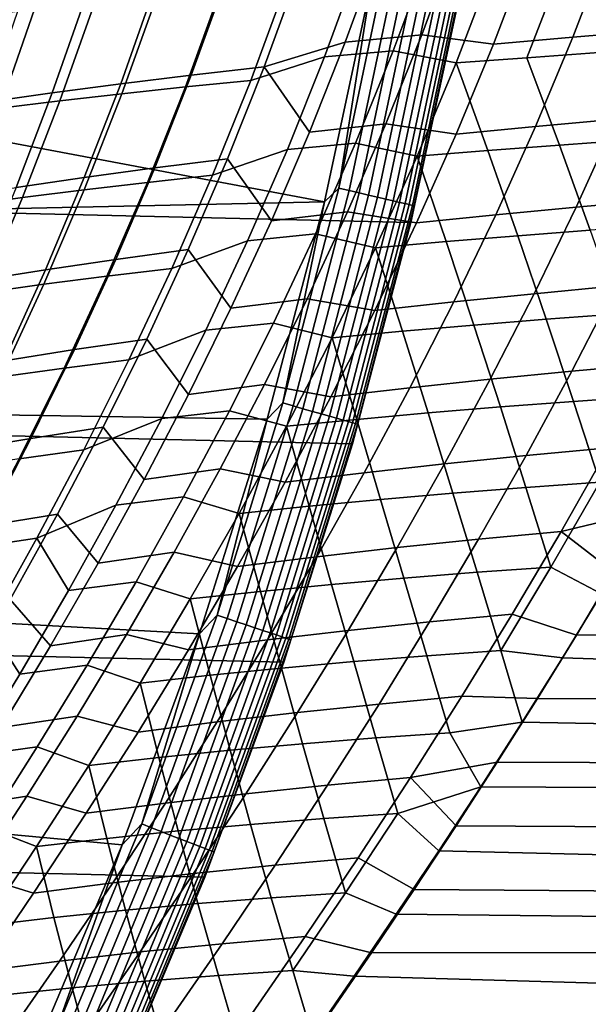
# Model space of a CAD drawing. Header units: metres. Extents: x -28 to 70, y -212 to 27.
# Tile 106 of 220: x 24.55 to 27.75, y -10.79 to -5.25. Entities that reach past the tile are written whole.
import ezdxf

# ---------------------------------------------------------------- set-up
doc = ezdxf.new("R2010")
doc.units = ezdxf.units.M
doc.layers.add('solid_10_261_012_XXX', color=7, linetype='CONTINUOUS')

msp = doc.modelspace()

# ---------------------------------------------------------------- linework, layer by layer
at = {"layer": 'solid_10_261_012_XXX'}
for points in [[(26.747675, -6.388412, -5), (-27.017729, -5.127612, -5), (-27.228367, -3.855639, -5), (27.017729, -5.127612, -5)], [(26.261261, -6.272649), (26.52643, -5.034723), (21.577272, -4.292), (21.340691, -5.345551)], [(27.853594, -4.836546, 133.621155), (27.658331, -5.345839, 133.490463), (28.111748, -5.308238, 133.405716), (28.307583, -4.802233, 133.535934)], [(25.921524, -5.51301, 134.082672), (26.378098, -5.374232, 133.922501), (26.564594, -4.861811, 134.049103), (26.113087, -4.987916, 134.213791)], [(26.564594, -4.861811, 134.049103), (26.378098, -5.374232, 133.922501), (26.80863, -5.33233, 133.76178), (26.996113, -4.823942, 133.888351)], [(26.996113, -4.823942, 133.888351), (26.80863, -5.33233, 133.76178), (27.211464, -5.38497, 133.601074), (27.405985, -4.872123, 133.73204)], [(27.405985, -4.872123, 133.73204), (27.211464, -5.38497, 133.601074), (27.658331, -5.345839, 133.490463), (27.853594, -4.836546, 133.621155)], [(25.846647, -5.590053, 93.908615), (26.046431, -5.046829, 93.771858), (26.456705, -4.92455, 93.923676), (26.261906, -5.456101, 94.056061)], [(26.261906, -5.456101, 94.056061), (26.456705, -4.92455, 93.923676), (26.843472, -4.895102, 94.077225), (26.647223, -5.423721, 94.210014)], [(26.843472, -4.895102, 94.077225), (27.205133, -4.956898, 94.2323), (27.000967, -5.491168, 94.370232), (26.647223, -5.423721, 94.210014)], [(27.000967, -5.491168, 94.370232), (27.205133, -4.956898, 94.2323), (27.605497, -4.929653, 94.345139), (27.400038, -5.461406, 94.483299)], [(27.400038, -5.461406, 94.483299), (27.605497, -4.929653, 94.345139), (28.01148, -4.903609, 94.437004), (27.804848, -5.433085, 94.575249)], [(25.70253, -5.029959, 134.42218), (25.512093, -5.559651, 134.291122), (25.921524, -5.51301, 134.082672), (26.113087, -4.987916, 134.213791)], [(26.341496, -6.195463, -0.003646), (26.599516, -4.972311, -0.003646), (26.52643, -5.034723)], [(26.399364, -6.209074, -0.014544), (26.657951, -4.983235, -0.014544), (26.599516, -4.972311, -0.003646), (26.341496, -6.195463, -0.003646)], [(26.45553, -6.222284, -0.032535), (26.714668, -4.993837, -0.032535), (26.657951, -4.983235, -0.014544), (26.399364, -6.209074, -0.014544)], [(25.303894, -5.073844, 134.653137), (25.114599, -5.608383, 134.522156), (25.512093, -5.559651, 134.291122), (25.70253, -5.029959, 134.42218)], [(26.341496, -6.195463, -0.003646), (26.52643, -5.034723), (26.261261, -6.272649)], [(26.509172, -6.234901, -0.057356), (26.768837, -5.003963, -0.057356), (26.714668, -4.993837, -0.032535), (26.45553, -6.222284, -0.032535)], [(26.559509, -6.24674, -0.088645), (26.819666, -5.013464, -0.088645), (26.768837, -5.003963, -0.057356), (26.509172, -6.234901, -0.057356)], [(26.605803, -6.257628, -0.125945), (26.866411, -5.022203, -0.125945), (26.819666, -5.013464, -0.088645), (26.559509, -6.24674, -0.088645)], [(26.647375, -6.267406, -0.16871), (26.908392, -5.03005, -0.16871), (26.866411, -5.022203, -0.125945), (26.605803, -6.257628, -0.125945)], [(26.683622, -6.275931, -0.216316), (26.944996, -5.036892, -0.216316), (26.908392, -5.03005, -0.16871), (26.647375, -6.267406, -0.16871)], [(26.714014, -6.283079, -0.268066), (26.975683, -5.042629, -0.268066), (26.944996, -5.036892, -0.216316), (26.683622, -6.275931, -0.216316)], [(26.738106, -6.288745, -0.323206), (27.000011, -5.047177, -0.323206), (26.975683, -5.042629, -0.268066), (26.714014, -6.283079, -0.268066)], [(24.91818, -5.119627, 134.905823), (24.730013, -5.659252, 134.774918), (25.114599, -5.608383, 134.522156), (25.303894, -5.073844, 134.653137)], [(25.120811, -5.66467, 93.504021), (25.317493, -5.114351, 93.368187), (25.677099, -5.079804, 93.579285), (25.478865, -5.626467, 93.715584)], [(25.478865, -5.626467, 93.715584), (25.677099, -5.079804, 93.579285), (26.046431, -5.046829, 93.771858), (25.846647, -5.590053, 93.908615)], [(26.755545, -6.292847, -0.380929), (27.01762, -5.050468, -0.380929), (27.000011, -5.047177, -0.323206), (26.738106, -6.288745, -0.323206)], [(26.766075, -6.295324, -0.440391), (27.028255, -5.052456, -0.440391), (27.01762, -5.050468, -0.380929), (26.755545, -6.292847, -0.380929)], [(26.766075, -6.295324, -0.440391), (27.017721, -5.127649, -0.5), (27.028255, -5.052456, -0.440391)], [(26.418852, -7.635068, -5), (-26.747675, -6.388412, -5), (-27.017729, -5.127612, -5), (26.747675, -6.388412, -5)], [(24.546387, -5.167359, 135.179382), (24.359295, -5.712305, 135.048523), (24.730013, -5.659252, 134.774918), (24.91818, -5.119627, 134.905823)], [(24.436768, -5.746554, 93.027946), (24.630436, -5.188293, 92.893021), (24.968357, -5.150502, 93.139214), (24.773205, -5.70469, 93.274582)], [(24.773205, -5.70469, 93.274582), (24.968357, -5.150502, 93.139214), (25.317493, -5.114351, 93.368187), (25.120811, -5.66467, 93.504021)], [(27.017721, -5.127649, -0.5), (26.747681, -6.388393, -0.5), (26.747675, -6.388412, -5), (27.017729, -5.127612, -5)], [(26.766075, -6.295324, -0.440391), (26.747681, -6.388393, -0.5), (27.017721, -5.127649, -0.5)], [(24.112219, -5.790289, 92.764771), (24.304476, -5.227755, 92.630249), (24.630436, -5.188293, 92.893021), (24.436768, -5.746554, 93.027946)], [(27.658331, -5.345839, 133.490463), (27.448336, -5.848886, 133.347305), (27.901251, -5.808235, 133.263062), (28.111748, -5.308238, 133.405716)], [(26.261261, -6.272649), (21.340691, -5.345551), (21.052685, -6.386271)], [(25.921524, -5.51301, 134.082672), (26.177006, -5.880116, 133.783722), (26.378098, -5.374232, 133.922501)], [(26.378098, -5.374232, 133.922501), (26.177006, -5.880116, 133.783722), (26.606613, -5.834336, 133.623062), (26.80863, -5.33233, 133.76178)], [(26.80863, -5.33233, 133.76178), (26.606613, -5.834336, 133.623062), (27.002142, -5.891362, 133.457581), (27.211464, -5.38497, 133.601074)], [(27.211464, -5.38497, 133.601074), (27.002142, -5.891362, 133.457581), (27.448336, -5.848886, 133.347305), (27.658331, -5.345839, 133.490463)], [(26.052179, -5.978533, 94.200989), (26.261906, -5.456101, 94.056061), (26.647223, -5.423721, 94.210014), (26.436113, -5.943228, 94.355309)], [(26.647223, -5.423721, 94.210014), (27.000967, -5.491168, 94.370232), (26.781729, -6.01586, 94.521065), (26.436113, -5.943228, 94.355309)], [(25.631552, -6.123666, 94.058403), (25.846647, -5.590053, 93.908615), (26.261906, -5.456101, 94.056061), (26.052179, -5.978533, 94.200989)], [(27.000967, -5.491168, 94.370232), (27.400038, -5.461406, 94.483299), (27.583315, -5.953108, 94.726349), (27.179588, -5.983631, 94.634331)], [(27.400038, -5.461406, 94.483299), (27.804848, -5.433085, 94.575249), (27.99209, -5.9242, 94.796661), (27.583315, -5.953108, 94.726349)], [(25.512093, -5.559651, 134.291122), (25.306574, -6.082245, 134.147324), (25.714951, -6.031142, 133.938904), (25.921524, -5.51301, 134.082672)], [(25.921524, -5.51301, 134.082672), (25.714951, -6.031142, 133.938904), (25.962364, -6.379313, 133.632935), (26.177006, -5.880116, 133.783722)], [(26.781729, -6.01586, 94.521065), (27.000967, -5.491168, 94.370232), (27.179588, -5.983631, 94.634331)], [(25.114599, -5.608383, 134.522156), (24.910147, -6.135696, 134.378372), (25.306574, -6.082245, 134.147324), (25.512093, -5.559651, 134.291122)], [(25.265238, -6.163539, 93.864967), (25.478865, -5.626467, 93.715584), (25.846647, -5.590053, 93.908615), (25.631552, -6.123666, 94.058403)], [(24.730013, -5.659252, 134.774918), (24.526606, -6.191534, 134.631119), (24.910147, -6.135696, 134.378372), (25.114599, -5.608383, 134.522156)], [(24.908651, -6.205429, 93.653015), (25.120811, -5.66467, 93.504021), (25.478865, -5.626467, 93.715584), (25.265238, -6.163539, 93.864967)], [(24.359295, -5.712305, 135.048523), (24.156876, -6.249793, 134.904678), (24.526606, -6.191534, 134.631119), (24.730013, -5.659252, 134.774918)], [(24.227442, -6.295339, 93.176216), (24.436768, -5.746554, 93.027946), (24.773205, -5.70469, 93.274582), (24.562489, -6.249356, 93.423203)], [(24.562489, -6.249356, 93.423203), (24.773205, -5.70469, 93.274582), (25.120811, -5.66467, 93.504021), (24.908651, -6.205429, 93.653015)], [(27.448336, -5.848886, 133.347305), (27.224791, -6.345653, 133.191864), (27.677299, -6.302226, 133.108139), (27.901251, -5.808235, 133.263062)], [(27.901251, -5.808235, 133.263062), (27.677299, -6.302226, 133.108139), (28.135626, -6.26081, 133.05127), (28.359781, -5.769268, 133.205444)], [(26.177006, -5.880116, 133.783722), (25.962364, -6.379313, 133.632935), (26.391134, -6.329847, 133.472412), (26.606613, -5.834336, 133.623062)], [(26.606613, -5.834336, 133.623062), (26.391134, -6.329847, 133.472412), (26.779177, -6.391222, 133.301788), (27.002142, -5.891362, 133.457581)], [(27.002142, -5.891362, 133.457581), (26.779177, -6.391222, 133.301788), (27.224791, -6.345653, 133.191864), (27.448336, -5.848886, 133.347305)], [(27.583315, -5.953108, 94.726349), (27.99209, -5.9242, 94.796661), (28.168665, -6.404416, 95.008102), (27.756298, -6.433291, 94.960274)], [(25.402372, -6.647786, 94.221046), (25.631552, -6.123666, 94.058403), (26.052179, -5.978533, 94.200989), (25.82877, -6.491756, 94.358276)], [(25.82877, -6.491756, 94.358276), (26.052179, -5.978533, 94.200989), (26.436113, -5.943228, 94.355309), (26.211435, -6.453566, 94.512901)], [(26.436113, -5.943228, 94.355309), (26.781729, -6.01586, 94.521065), (26.54879, -6.531217, 94.684578), (26.211435, -6.453566, 94.512901)], [(26.781729, -6.01586, 94.521065), (27.179588, -5.983631, 94.634331), (27.348333, -6.463995, 94.890076), (26.945564, -6.496611, 94.798012)], [(27.179588, -5.983631, 94.634331), (27.583315, -5.953108, 94.726349), (27.756298, -6.433291, 94.960274), (27.348333, -6.463995, 94.890076)], [(25.306574, -6.082245, 134.147324), (25.087009, -6.597493, 133.990967), (25.494438, -6.54211, 133.782639), (25.714951, -6.031142, 133.938904)], [(25.714951, -6.031142, 133.938904), (25.494438, -6.54211, 133.782639), (25.735212, -6.871671, 133.470322), (25.962364, -6.379313, 133.632935)], [(26.54879, -6.531217, 94.684578), (26.781729, -6.01586, 94.521065), (26.945564, -6.496611, 94.798012)], [(24.910147, -6.135696, 134.378372), (24.69154, -6.655494, 134.221909), (25.087009, -6.597493, 133.990967), (25.306574, -6.082245, 134.147324)], [(24.526606, -6.191534, 134.631119), (24.308926, -6.716136, 134.474518), (24.69154, -6.655494, 134.221909), (24.910147, -6.135696, 134.378372)], [(25.037395, -6.691091, 94.027306), (25.265238, -6.163539, 93.864967), (25.631552, -6.123666, 94.058403), (25.402372, -6.647786, 94.221046)], [(24.337286, -6.784478, 93.584961), (24.562489, -6.249356, 93.423203), (24.908651, -6.205429, 93.653015), (24.682144, -6.736651, 93.815048)], [(24.682144, -6.736651, 93.815048), (24.908651, -6.205429, 93.653015), (25.265238, -6.163539, 93.864967), (25.037395, -6.691091, 94.027306)], [(26.02726, -7.405394, -0.003646), (26.341496, -6.195463, -0.003646), (26.261261, -6.272649)], [(26.084438, -7.421663, -0.014544), (26.399364, -6.209074, -0.014544), (26.341496, -6.195463, -0.003646), (26.02726, -7.405394, -0.003646)], [(24.003489, -6.834577, 93.337738), (24.227442, -6.295339, 93.176216), (24.562489, -6.249356, 93.423203), (24.337286, -6.784478, 93.584961)], [(26.139935, -7.437453, -0.032535), (26.45553, -6.222284, -0.032535), (26.399364, -6.209074, -0.014544), (26.084438, -7.421663, -0.014544)], [(26.192938, -7.452533, -0.057356), (26.509172, -6.234901, -0.057356), (26.45553, -6.222284, -0.032535), (26.139935, -7.437453, -0.032535)], [(26.242674, -7.466684, -0.088645), (26.559509, -6.24674, -0.088645), (26.509172, -6.234901, -0.057356), (26.192938, -7.452533, -0.057356)], [(26.288414, -7.479699, -0.125945), (26.605803, -6.257628, -0.125945), (26.559509, -6.24674, -0.088645), (26.242674, -7.466684, -0.088645)], [(26.329493, -7.491386, -0.16871), (26.647375, -6.267406, -0.16871), (26.605803, -6.257628, -0.125945), (26.288414, -7.479699, -0.125945)], [(27.677299, -6.302226, 133.108139), (27.441092, -6.790213, 132.941147), (27.899323, -6.746688, 132.88504), (28.135626, -6.26081, 133.05127)], [(25.93836, -7.496761), (26.261261, -6.272649), (21.052685, -6.386271), (20.713972, -7.41157)], [(26.02726, -7.405394, -0.003646), (26.261261, -6.272649), (25.93836, -7.496761)], [(26.365307, -7.501576, -0.216316), (26.683622, -6.275931, -0.216316), (26.647375, -6.267406, -0.16871), (26.329493, -7.491386, -0.16871)], [(26.395336, -7.51012, -0.268066), (26.714014, -6.283079, -0.268066), (26.683622, -6.275931, -0.216316), (26.365307, -7.501576, -0.216316)], [(26.419138, -7.516893, -0.323206), (26.738106, -6.288745, -0.323206), (26.714014, -6.283079, -0.268066), (26.395336, -7.51012, -0.268066)], [(26.436369, -7.521796, -0.380929), (26.755545, -6.292847, -0.380929), (26.738106, -6.288745, -0.323206), (26.419138, -7.516893, -0.323206)], [(26.446775, -7.524756, -0.440391), (26.766075, -6.295324, -0.440391), (26.755545, -6.292847, -0.380929), (26.436369, -7.521796, -0.380929)], [(26.446775, -7.524756, -0.440391), (26.747681, -6.388393, -0.5), (26.766075, -6.295324, -0.440391)], [(27.224791, -6.345653, 133.191864), (26.988876, -6.836102, 133.024323), (27.441092, -6.790213, 132.941147), (27.677299, -6.302226, 133.108139)], [(25.962364, -6.379313, 133.632935), (25.735212, -6.871671, 133.470322), (26.163265, -6.818754, 133.309967), (26.391134, -6.329847, 133.472412)], [(26.391134, -6.329847, 133.472412), (26.163265, -6.818754, 133.309967), (26.543724, -6.884475, 133.133865), (26.779177, -6.391222, 133.301788)], [(26.779177, -6.391222, 133.301788), (26.543724, -6.884475, 133.133865), (26.988876, -6.836102, 133.024323), (27.224791, -6.345653, 133.191864)], [(26.031919, -8.865052, -5), (-26.418852, -7.635068, -5), (-26.747675, -6.388412, -5), (26.418852, -7.635068, -5)], [(26.747681, -6.388393, -0.5), (26.418844, -7.635095, -0.5), (26.418852, -7.635068, -5), (26.747675, -6.388412, -5)], [(26.446775, -7.524756, -0.440391), (26.418844, -7.635095, -0.5), (26.747681, -6.388393, -0.5)], [(25.59284, -6.996253, 94.527786), (25.82877, -6.491756, 94.358276), (26.211435, -6.453566, 94.512901), (25.974392, -6.955268, 94.682648)], [(26.211435, -6.453566, 94.512901), (26.54879, -6.531217, 94.684578), (26.303467, -7.037855, 94.860626), (25.974392, -6.955268, 94.682648)], [(26.945564, -6.496611, 94.798012), (27.348333, -6.463995, 94.890076), (27.508612, -6.934131, 95.136337), (27.101295, -6.966456, 95.066261)], [(27.348333, -6.463995, 94.890076), (27.756298, -6.433291, 94.960274), (27.920504, -6.903962, 95.183861), (27.508612, -6.934131, 95.136337)], [(25.160294, -7.162868, 94.396446), (25.402372, -6.647786, 94.221046), (25.82877, -6.491756, 94.358276), (25.59284, -6.996253, 94.527786)], [(26.303467, -7.037855, 94.860626), (26.54879, -6.531217, 94.684578), (26.699324, -7.001008, 94.974182)], [(26.54879, -6.531217, 94.684578), (26.945564, -6.496611, 94.798012), (27.101295, -6.966456, 95.066261), (26.699324, -7.001008, 94.974182)], [(25.087009, -6.597493, 133.990967), (24.854437, -7.10515, 133.822189), (25.261057, -7.045712, 133.614044), (25.494438, -6.54211, 133.782639)], [(25.494438, -6.54211, 133.782639), (25.261057, -7.045712, 133.614044), (25.496593, -7.35704, 133.296021), (25.735212, -6.871671, 133.470322)], [(24.69154, -6.655494, 134.221909), (24.45978, -7.167485, 134.052902), (24.854437, -7.10515, 133.822189), (25.087009, -6.597493, 133.990967)], [(24.796473, -7.209524, 94.202492), (25.037395, -6.691091, 94.027306), (25.402372, -6.647786, 94.221046), (25.160294, -7.162868, 94.396446)], [(24.308926, -6.716136, 134.474518), (24.077942, -7.232726, 134.305267), (24.45978, -7.167485, 134.052902), (24.69154, -6.655494, 134.221909)], [(24.442373, -7.258684, 93.990051), (24.682144, -6.736651, 93.815048), (25.037395, -6.691091, 94.027306), (24.796473, -7.209524, 94.202492)], [(27.899323, -6.746688, 132.88504), (27.652077, -7.226949, 132.706863), (28.115532, -7.184321, 132.679443), (28.362528, -6.705405, 132.856644)], [(24.098631, -7.310344, 93.759819), (24.337286, -6.784478, 93.584961), (24.682144, -6.736651, 93.815048), (24.442373, -7.258684, 93.990051)], [(27.441092, -6.790213, 132.941147), (27.193817, -7.27221, 132.762253), (27.652077, -7.226949, 132.706863), (27.899323, -6.746688, 132.88504)], [(26.988876, -6.836102, 133.024323), (26.741764, -7.32021, 132.844864), (27.193817, -7.27221, 132.762253), (27.441092, -6.790213, 132.941147)], [(25.735212, -6.871671, 133.470322), (25.496593, -7.35704, 133.296021), (25.92407, -7.300948, 133.135941), (26.163265, -6.818754, 133.309967)], [(26.163265, -6.818754, 133.309967), (25.92407, -7.300948, 133.135941), (26.296932, -7.371058, 132.95401), (26.543724, -6.884475, 133.133865)], [(26.543724, -6.884475, 133.133865), (26.296932, -7.371058, 132.95401), (26.741764, -7.32021, 132.844864), (26.988876, -6.836102, 133.024323)], [(27.508612, -6.934131, 95.136337), (27.920504, -6.903962, 95.183861), (28.077629, -7.367384, 95.395882), (27.662039, -7.396171, 95.37191)], [(25.345549, -7.492494, 94.709389), (25.59284, -6.996253, 94.527786), (25.974392, -6.955268, 94.682648), (25.726189, -7.448853, 94.86441)], [(25.974392, -6.955268, 94.682648), (26.303467, -7.037855, 94.860626), (26.047071, -7.53633, 95.049034), (25.726189, -7.448853, 94.86441)], [(26.699324, -7.001008, 94.974182), (27.101295, -6.966456, 95.066261), (27.250443, -7.427402, 95.324669), (26.843584, -7.461133, 95.25473)], [(27.101295, -6.966456, 95.066261), (27.508612, -6.934131, 95.136337), (27.662039, -7.396171, 95.37191), (27.250443, -7.427402, 95.324669)], [(24.906494, -7.66932, 94.584473), (25.160294, -7.162868, 94.396446), (25.59284, -6.996253, 94.527786), (25.345549, -7.492494, 94.709389)], [(26.047071, -7.53633, 95.049034), (26.303467, -7.037855, 94.860626), (26.442211, -7.497423, 95.162666)], [(26.303467, -7.037855, 94.860626), (26.699324, -7.001008, 94.974182), (26.843584, -7.461133, 95.25473), (26.442211, -7.497423, 95.162666)], [(24.854437, -7.10515, 133.822189), (24.609888, -7.604981, 133.641129), (25.015867, -7.541758, 133.433289), (25.261057, -7.045712, 133.614044)], [(25.261057, -7.045712, 133.614044), (25.015867, -7.541758, 133.433289), (25.247425, -7.835454, 133.110092), (25.496593, -7.35704, 133.296021)], [(24.45978, -7.167485, 134.052902), (24.215862, -7.671391, 133.87149), (24.609888, -7.604981, 133.641129), (24.854437, -7.10515, 133.822189)], [(24.543606, -7.719191, 94.390427), (24.796473, -7.209524, 94.202492), (25.160294, -7.162868, 94.396446), (24.906494, -7.66932, 94.584473)], [(27.652077, -7.226949, 132.706863), (27.394789, -7.701907, 132.516693), (27.858599, -7.658354, 132.490173), (28.115532, -7.184321, 132.679443)], [(24.190426, -7.771823, 94.177933), (24.442373, -7.258684, 93.990051), (24.796473, -7.209524, 94.202492), (24.543606, -7.719191, 94.390427)], [(27.193817, -7.27221, 132.762253), (26.936382, -7.748503, 132.571381), (27.394789, -7.701907, 132.516693), (27.652077, -7.226949, 132.706863)], [(25.496593, -7.35704, 133.296021), (25.247425, -7.835454, 133.110092), (25.674488, -7.776498, 132.950333), (25.92407, -7.300948, 133.135941)], [(25.92407, -7.300948, 133.135941), (25.674488, -7.776498, 132.950333), (26.039709, -7.851193, 132.762146), (26.296932, -7.371058, 132.95401)], [(26.741764, -7.32021, 132.844864), (26.484362, -7.798234, 132.653458), (26.936382, -7.748503, 132.571381), (27.193817, -7.27221, 132.762253)], [(26.296932, -7.371058, 132.95401), (26.039709, -7.851193, 132.762146), (26.484362, -7.798234, 132.653458), (26.741764, -7.32021, 132.844864)], [(27.662039, -7.396171, 95.37191), (28.077629, -7.367384, 95.395882), (28.228285, -7.774366, 95.572868), (27.810184, -7.851916, 95.595482)], [(25.558468, -8.704293), (25.93836, -7.496761), (20.713972, -7.41157), (20.32535, -8.419035)], [(25.657482, -8.599521, -0.003646), (26.02726, -7.405394, -0.003646), (25.93836, -7.496761)], [(25.713848, -8.618413, -0.014544), (26.084438, -7.421663, -0.014544), (26.02726, -7.405394, -0.003646), (25.657482, -8.599521, -0.003646)], [(25.768557, -8.636749, -0.032535), (26.139935, -7.437453, -0.032535), (26.084438, -7.421663, -0.014544), (25.713848, -8.618413, -0.014544)], [(26.843584, -7.461133, 95.25473), (27.250443, -7.427402, 95.324669), (27.394529, -7.88115, 95.571945), (26.983046, -7.913199, 95.524986)], [(27.250443, -7.427402, 95.324669), (27.662039, -7.396171, 95.37191), (27.810184, -7.851916, 95.595482), (27.394529, -7.88115, 95.571945)], [(25.088049, -7.980593, 94.902893), (25.345549, -7.492494, 94.709389), (25.726189, -7.448853, 94.86441), (25.467997, -7.93447, 95.057983)], [(25.726189, -7.448853, 94.86441), (26.047071, -7.53633, 95.049034), (25.780842, -8.02668, 95.249527), (25.467997, -7.93447, 95.057983)], [(25.820807, -8.654262, -0.057356), (26.192938, -7.452533, -0.057356), (26.139935, -7.437453, -0.032535), (25.768557, -8.636749, -0.032535)], [(25.869835, -8.670694, -0.088645), (26.242674, -7.466684, -0.088645), (26.192938, -7.452533, -0.057356), (25.820807, -8.654262, -0.057356)], [(25.914925, -8.685807, -0.125945), (26.288414, -7.479699, -0.125945), (26.242674, -7.466684, -0.088645), (25.869835, -8.670694, -0.088645)], [(25.95542, -8.69938, -0.16871), (26.329493, -7.491386, -0.16871), (26.288414, -7.479699, -0.125945), (25.914925, -8.685807, -0.125945)], [(26.442211, -7.497423, 95.162666), (26.843584, -7.461133, 95.25473), (26.983046, -7.913199, 95.524986), (26.576454, -7.948107, 95.455193)], [(24.642176, -8.167086, 94.784889), (24.906494, -7.66932, 94.584473), (25.345549, -7.492494, 94.709389), (25.088049, -7.980593, 94.902893)], [(25.657482, -8.599521, -0.003646), (25.93836, -7.496761), (25.558468, -8.704293)], [(25.780842, -8.02668, 95.249527), (26.047071, -7.53633, 95.049034), (26.175478, -7.985919, 95.363174)], [(25.990726, -8.711213, -0.216316), (26.365307, -7.501576, -0.216316), (26.329493, -7.491386, -0.16871), (25.95542, -8.69938, -0.16871)], [(26.020327, -8.721135, -0.268066), (26.395336, -7.51012, -0.268066), (26.365307, -7.501576, -0.216316), (25.990726, -8.711213, -0.216316)], [(26.043793, -8.728999, -0.323206), (26.419138, -7.516893, -0.323206), (26.395336, -7.51012, -0.268066), (26.020327, -8.721135, -0.268066)], [(26.06078, -8.734693, -0.380929), (26.436369, -7.521796, -0.380929), (26.419138, -7.516893, -0.323206), (26.043793, -8.728999, -0.323206)], [(26.047071, -7.53633, 95.049034), (26.442211, -7.497423, 95.162666), (26.576454, -7.948107, 95.455193), (26.175478, -7.985919, 95.363174)], [(26.071037, -8.738131, -0.440391), (26.446775, -7.524756, -0.440391), (26.436369, -7.521796, -0.380929), (26.06078, -8.734693, -0.380929)], [(26.071037, -8.738131, -0.440391), (26.418844, -7.635095, -0.5), (26.446775, -7.524756, -0.440391)], [(24.609888, -7.604981, 133.641129), (24.354229, -8.097049, 133.447739), (24.759754, -8.030351, 133.240341), (25.015867, -7.541758, 133.433289)], [(25.015867, -7.541758, 133.433289), (24.759754, -8.030351, 133.240341), (24.98838, -8.3073, 132.912323), (25.247425, -7.835454, 133.110092)], [(25.587807, -10.075421, -5), (-26.031919, -8.865052, -5), (-26.418852, -7.635068, -5), (26.031919, -8.865052, -5)], [(24.215862, -7.671391, 133.87149), (23.960646, -8.167229, 133.677628), (24.354229, -8.097049, 133.447739), (24.609888, -7.604981, 133.641129)], [(26.418844, -7.635095, -0.5), (26.031931, -8.865017, -0.5), (26.031919, -8.865052, -5), (26.418852, -7.635068, -5)], [(26.071037, -8.738131, -0.440391), (26.031931, -8.865017, -0.5), (26.418844, -7.635095, -0.5)], [(24.279974, -8.220002, 94.590889), (24.543606, -7.719191, 94.390427), (24.906494, -7.66932, 94.584473), (24.642176, -8.167086, 94.784889)], [(26.936382, -7.748503, 132.571381), (26.669409, -8.219649, 132.368256), (27.128052, -8.172135, 132.314224), (27.394789, -7.701907, 132.516693)], [(27.394789, -7.701907, 132.516693), (27.128052, -8.172135, 132.314224), (27.592291, -8.128091, 132.288498), (27.858599, -7.658354, 132.490173)], [(27.858599, -7.658354, 132.490173), (27.592291, -8.128091, 132.288498), (28.092691, -8.008671, 132.326523), (28.287598, -7.663486, 132.473526)], [(26.484362, -7.798234, 132.653458), (26.217314, -8.270708, 132.449799), (26.669409, -8.219649, 132.368256), (26.936382, -7.748503, 132.571381)], [(25.247425, -7.835454, 133.110092), (24.98838, -8.3073, 132.912323), (25.415176, -8.245828, 132.75296), (25.674488, -7.776498, 132.950333)], [(25.674488, -7.776498, 132.950333), (25.415176, -8.245828, 132.75296), (25.772717, -8.325387, 132.558044), (26.039709, -7.851193, 132.762146)], [(26.039709, -7.851193, 132.762146), (25.772717, -8.325387, 132.558044), (26.217314, -8.270708, 132.449799), (26.484362, -7.798234, 132.653458)], [(27.394529, -7.88115, 95.571945), (27.810184, -7.851916, 95.595482), (27.535009, -8.329265, 95.806786)], [(27.810184, -7.851916, 95.595482), (28.028635, -8.123862, 95.724258), (27.818962, -8.479591, 95.886566), (27.535009, -8.329265, 95.806786)], [(26.576454, -7.948107, 95.455193), (26.983046, -7.913199, 95.524986), (27.119137, -8.358696, 95.783638), (26.7076, -8.391322, 95.736931)], [(26.983046, -7.913199, 95.524986), (27.394529, -7.88115, 95.571945), (27.535009, -8.329265, 95.806786), (27.119137, -8.358696, 95.783638)], [(24.642176, -8.167086, 94.784889), (25.088049, -7.980593, 94.902893), (24.821484, -8.460311, 95.108009)], [(24.821484, -8.460311, 95.108009), (25.088049, -7.980593, 94.902893), (25.467997, -7.93447, 95.057983), (25.200956, -8.411901, 95.263054)], [(25.467997, -7.93447, 95.057983), (25.780842, -8.02668, 95.249527), (25.505981, -8.508675, 95.461784), (25.200956, -8.411901, 95.263054)], [(26.175478, -7.985919, 95.363174), (26.576454, -7.948107, 95.455193), (26.7076, -8.391322, 95.736931), (26.301094, -8.427174, 95.667297)], [(24.354229, -8.097049, 133.447739), (24.088173, -8.581707, 133.241806), (24.493418, -8.51189, 133.034927), (24.759754, -8.030351, 133.240341)], [(24.759754, -8.030351, 133.240341), (24.493418, -8.51189, 133.034927), (24.720106, -8.773003, 132.702484), (24.98838, -8.3073, 132.912323)], [(25.505981, -8.508675, 95.461784), (25.780842, -8.02668, 95.249527), (25.900322, -8.466281, 95.575371)], [(25.780842, -8.02668, 95.249527), (26.175478, -7.985919, 95.363174), (26.301094, -8.427174, 95.667297), (25.900322, -8.466281, 95.575371)], [(27.592291, -8.128091, 132.288498), (27.889477, -8.358171, 132.169785), (28.092691, -8.008671, 132.326523)], [(27.128052, -8.172135, 132.314224), (26.852451, -8.638221, 132.099106), (27.317162, -8.594126, 132.074066), (27.592291, -8.128091, 132.288498)], [(27.592291, -8.128091, 132.288498), (27.317162, -8.594126, 132.074066), (27.677906, -8.711925, 132.002838), (27.889477, -8.358171, 132.169785)], [(24.006781, -8.711639, 94.803627), (24.279974, -8.220002, 94.590889), (24.642176, -8.167086, 94.784889), (24.36854, -8.655874, 94.997414)], [(24.642176, -8.167086, 94.784889), (24.821484, -8.460311, 95.108009), (24.546991, -8.931395, 95.324455), (24.36854, -8.655874, 94.997414)], [(26.669409, -8.219649, 132.368256), (26.393507, -8.686219, 132.152573), (26.852451, -8.638221, 132.099106), (27.128052, -8.172135, 132.314224)], [(24.98838, -8.3073, 132.912323), (24.720106, -8.773003, 132.702484), (25.146774, -8.709397, 132.543579), (25.415176, -8.245828, 132.75296)], [(25.415176, -8.245828, 132.75296), (25.146774, -8.709397, 132.543579), (25.496609, -8.794159, 132.341431), (25.772717, -8.325387, 132.558044)], [(26.217314, -8.270708, 132.449799), (25.941252, -8.738179, 132.233627), (26.393507, -8.686219, 132.152573), (26.669409, -8.219649, 132.368256)], [(25.772717, -8.325387, 132.558044), (25.496609, -8.794159, 132.341431), (25.941252, -8.738179, 132.233627), (26.217314, -8.270708, 132.449799)], [(26.7076, -8.391322, 95.736931), (27.119137, -8.358696, 95.783638), (27.253246, -8.799214, 96.029442), (26.837025, -8.828601, 96.006622)], [(27.119137, -8.358696, 95.783638), (27.535009, -8.329265, 95.806786), (27.253246, -8.799214, 96.029442)], [(27.535009, -8.329265, 95.806786), (27.818962, -8.479591, 95.886566), (27.599911, -8.84026, 96.05983), (27.253246, -8.799214, 96.029442)], [(27.889477, -8.358171, 132.169785), (27.677906, -8.711925, 132.002838), (68.738998, -8.673035, 132.021606)], [(25.122387, -9.892705), (25.558468, -8.704293), (20.32535, -8.419035), (19.887762, -9.406219)], [(24.546991, -8.931395, 95.324455), (24.821484, -8.460311, 95.108009), (25.200956, -8.411901, 95.263054), (24.92621, -8.88091, 95.479332)], [(25.200956, -8.411901, 95.263054), (25.505981, -8.508675, 95.461784), (25.223692, -8.982084, 95.685471), (24.92621, -8.88091, 95.479332)], [(26.301094, -8.427174, 95.667297), (26.7076, -8.391322, 95.736931), (26.837025, -8.828601, 96.006622), (26.42528, -8.861565, 95.960152)], [(25.505981, -8.508675, 95.461784), (25.900322, -8.466281, 95.575371), (26.01869, -8.898122, 95.890701), (25.617935, -8.938289, 95.79892)], [(25.900322, -8.466281, 95.575371), (26.301094, -8.427174, 95.667297), (26.42528, -8.861565, 95.960152), (26.01869, -8.898122, 95.890701)], [(27.818962, -8.479591, 95.886566), (54.200001, -8.807883, 96.043907), (54.200001, -9.706039, 96.513069), (27.599911, -8.84026, 96.05983)], [(24.493418, -8.51189, 133.034927), (24.217552, -8.986787, 132.816833), (24.443325, -9.232852, 132.480392), (24.720106, -8.773003, 132.702484)], [(25.223692, -8.982084, 95.685471), (25.505981, -8.508675, 95.461784), (25.617935, -8.938289, 95.79892)], [(25.232948, -9.775296, -0.003646), (25.657482, -8.599521, -0.003646), (25.558468, -8.704293)], [(25.288382, -9.796772, -0.014544), (25.713848, -8.618413, -0.014544), (25.657482, -8.599521, -0.003646), (25.232948, -9.775296, -0.003646)], [(25.342186, -9.817615, -0.032535), (25.768557, -8.636749, -0.032535), (25.713848, -8.618413, -0.014544), (25.288382, -9.796772, -0.014544)], [(25.39357, -9.837522, -0.057356), (25.820807, -8.654262, -0.057356), (25.768557, -8.636749, -0.032535), (25.342186, -9.817615, -0.032535)], [(26.393507, -8.686219, 132.152573), (26.109533, -9.148334, 131.924255), (26.568823, -9.100285, 131.871262), (26.852451, -8.638221, 132.099106)], [(26.852451, -8.638221, 132.099106), (26.568823, -9.100285, 131.871262), (27.034019, -9.056576, 131.846756), (27.317162, -8.594126, 132.074066)], [(27.317162, -8.594126, 132.074066), (27.034019, -9.056576, 131.846756), (27.45895, -9.068534, 131.825867), (27.677906, -8.711925, 132.002838)], [(24.36854, -8.655874, 94.997414), (24.546991, -8.931395, 95.324455), (24.265713, -9.393589, 95.551941), (24.086794, -9.135395, 95.221771)], [(25.441788, -9.856201, -0.088645), (25.869835, -8.670694, -0.088645), (25.820807, -8.654262, -0.057356), (25.39357, -9.837522, -0.057356)], [(25.486134, -9.873381, -0.125945), (25.914925, -8.685807, -0.125945), (25.869835, -8.670694, -0.088645), (25.441788, -9.856201, -0.088645)], [(25.525957, -9.888808, -0.16871), (25.95542, -8.69938, -0.16871), (25.914925, -8.685807, -0.125945), (25.486134, -9.873381, -0.125945)], [(25.560678, -9.90226, -0.216316), (25.990726, -8.711213, -0.216316), (25.95542, -8.69938, -0.16871), (25.525957, -9.888808, -0.16871)], [(25.941252, -8.738179, 132.233627), (25.657051, -9.200763, 132.004868), (26.109533, -9.148334, 131.924255), (26.393507, -8.686219, 132.152573)], [(27.677906, -8.711925, 132.002838), (27.45895, -9.068534, 131.825867), (68.738998, -9.128047, 131.795471), (68.738998, -8.673035, 132.021606)], [(24.720106, -8.773003, 132.702484), (24.443325, -9.232852, 132.480392), (24.869993, -9.167524, 132.321991), (25.146774, -8.709397, 132.543579)], [(25.146774, -8.709397, 132.543579), (24.869993, -9.167524, 132.321991), (25.212267, -9.257613, 132.112228), (25.496609, -8.794159, 132.341431)], [(25.232948, -9.775296, -0.003646), (25.558468, -8.704293), (25.122387, -9.892705)], [(25.496609, -8.794159, 132.341431), (25.212267, -9.257613, 132.112228), (25.657051, -9.200763, 132.004868), (25.941252, -8.738179, 132.233627)], [(25.58979, -9.913538, -0.268066), (26.020327, -8.721135, -0.268066), (25.990726, -8.711213, -0.216316), (25.560678, -9.90226, -0.216316)], [(25.612867, -9.922478, -0.323206), (26.043793, -8.728999, -0.323206), (26.020327, -8.721135, -0.268066), (25.58979, -9.913538, -0.268066)], [(25.629572, -9.928949, -0.380929), (26.06078, -8.734693, -0.380929), (26.043793, -8.728999, -0.323206), (25.612867, -9.922478, -0.323206)], [(25.639662, -9.932858, -0.440391), (26.071037, -8.738131, -0.440391), (26.06078, -8.734693, -0.380929), (25.629572, -9.928949, -0.380929)], [(25.639662, -9.932858, -0.440391), (26.031931, -8.865017, -0.5), (26.071037, -8.738131, -0.440391)], [(26.837025, -8.828601, 96.006622), (27.253246, -8.799214, 96.029442), (27.373528, -9.202694, 96.243019), (26.966042, -9.261553, 96.2631)], [(27.253246, -8.799214, 96.029442), (27.599911, -8.84026, 96.05983), (27.373528, -9.202694, 96.243019)], [(25.087387, -11.263793, -5), (-25.587807, -10.075421, -5), (-26.031919, -8.865052, -5), (25.587807, -10.075421, -5)], [(26.031931, -8.865017, -0.5), (25.587795, -10.075454, -0.5), (25.587807, -10.075421, -5), (26.031919, -8.865052, -5)], [(25.639662, -9.932858, -0.440391), (25.587795, -10.075454, -0.5), (26.031931, -8.865017, -0.5)], [(26.01869, -8.898122, 95.890701), (26.42528, -8.861565, 95.960152), (26.549353, -9.290659, 96.240547), (26.137262, -9.323721, 96.194305)], [(26.42528, -8.861565, 95.960152), (26.837025, -8.828601, 96.006622), (26.966042, -9.261553, 96.2631), (26.549353, -9.290659, 96.240547)], [(27.373528, -9.202694, 96.243019), (27.599911, -8.84026, 96.05983), (54.200001, -9.706039, 96.513069)], [(24.265713, -9.393589, 95.551941), (24.546991, -8.931395, 95.324455), (24.92621, -8.88091, 95.479332), (24.644899, -9.341264, 95.706512)], [(24.92621, -8.88091, 95.479332), (25.223692, -8.982084, 95.685471), (24.935179, -9.446678, 95.920265), (24.644899, -9.341264, 95.706512)], [(25.617935, -8.938289, 95.79892), (26.01869, -8.898122, 95.890701), (26.137262, -9.323721, 96.194305), (25.730433, -9.360743, 96.125053)], [(25.223692, -8.982084, 95.685471), (25.617935, -8.938289, 95.79892), (25.730433, -9.360743, 96.125053), (25.329519, -9.401728, 96.033478)], [(24.935179, -9.446678, 95.920265), (25.223692, -8.982084, 95.685471), (25.329519, -9.401728, 96.033478)], [(26.568823, -9.100285, 131.871262), (26.278706, -9.557167, 131.63121), (26.744411, -9.514229, 131.607117), (27.034019, -9.056576, 131.846756)], [(27.034019, -9.056576, 131.846756), (26.744411, -9.514229, 131.607117), (27.233377, -9.426893, 131.638977), (27.45895, -9.068534, 131.825867)], [(27.45895, -9.068534, 131.825867), (27.233377, -9.426893, 131.638977), (68.738998, -9.577167, 131.557846), (68.738998, -9.128047, 131.795471)], [(26.109533, -9.148334, 131.924255), (25.819023, -9.604877, 131.683823), (26.278706, -9.557167, 131.63121), (26.568823, -9.100285, 131.871262)], [(24.443325, -9.232852, 132.480392), (24.159307, -9.686157, 132.246353), (24.586109, -9.619507, 132.088531), (24.869993, -9.167524, 132.321991)], [(24.869993, -9.167524, 132.321991), (24.586109, -9.619507, 132.088531), (24.921211, -9.714702, 131.870956), (25.212267, -9.257613, 132.112228)], [(25.212267, -9.257613, 132.112228), (24.921211, -9.714702, 131.870956), (25.366234, -9.65738, 131.764038), (25.657051, -9.200763, 132.004868)], [(25.657051, -9.200763, 132.004868), (25.366234, -9.65738, 131.764038), (25.819023, -9.604877, 131.683823), (26.109533, -9.148334, 131.924255)], [(26.966042, -9.261553, 96.2631), (27.373528, -9.202694, 96.243019), (27.140007, -9.566461, 96.436317)], [(27.140007, -9.566461, 96.436317), (27.373528, -9.202694, 96.243019), (54.200001, -9.706039, 96.513069)], [(26.137262, -9.323721, 96.194305), (26.549353, -9.290659, 96.240547), (26.67454, -9.716066, 96.507431), (26.257282, -9.744663, 96.485077)], [(26.549353, -9.290659, 96.240547), (26.966042, -9.261553, 96.2631), (27.140007, -9.566461, 96.436317), (26.67454, -9.716066, 96.507431)], [(23.97879, -9.846642, 95.790192), (24.265713, -9.393589, 95.551941), (24.644899, -9.341264, 95.706512), (24.35816, -9.792727, 95.944305)], [(24.644899, -9.341264, 95.706512), (24.935179, -9.446678, 95.920265), (24.64164, -9.902225, 96.165825), (24.35816, -9.792727, 95.944305)], [(25.329519, -9.401728, 96.033478), (25.730433, -9.360743, 96.125053), (25.844727, -9.777587, 96.439034), (25.43751, -9.814828, 96.37001)], [(25.730433, -9.360743, 96.125053), (26.137262, -9.323721, 96.194305), (26.257282, -9.744663, 96.485077), (25.844727, -9.777587, 96.439034)], [(24.631102, -11.059331), (25.122387, -9.892705), (19.887762, -9.406219), (19.402271, -10.37072)], [(24.935179, -9.446678, 95.920265), (25.329519, -9.401728, 96.033478), (25.43751, -9.814828, 96.37001), (25.036268, -9.856377, 96.278702)], [(24.64164, -9.902225, 96.165825), (24.935179, -9.446678, 95.920265), (25.036268, -9.856377, 96.278702)], [(26.744411, -9.514229, 131.607117), (27.001772, -9.786142, 131.44223), (27.233377, -9.426893, 131.638977)], [(27.233377, -9.426893, 131.638977), (27.001772, -9.786142, 131.44223), (68.738998, -10.020104, 131.308884), (68.738998, -9.577167, 131.557846)], [(26.278706, -9.557167, 131.63121), (25.983759, -10.007489, 131.379593), (26.450003, -9.965647, 131.355759), (26.744411, -9.514229, 131.607117)], [(26.744411, -9.514229, 131.607117), (26.450003, -9.965647, 131.355759), (26.765734, -10.14439, 131.236343), (27.001772, -9.786142, 131.44223)], [(25.819023, -9.604877, 131.683823), (25.523626, -10.054521, 131.4319), (25.983759, -10.007489, 131.379593), (26.278706, -9.557167, 131.63121)], [(26.67454, -9.716066, 96.507431), (27.140007, -9.566461, 96.436317), (26.903709, -9.926478, 96.637253)], [(27.140007, -9.566461, 96.436317), (54.200001, -9.706039, 96.513069), (54.200001, -10.57928, 97.027115), (26.903709, -9.926478, 96.637253)], [(24.159307, -9.686157, 132.246353), (23.869556, -10.1318, 132.000885), (24.29665, -10.0642, 131.843719), (24.586109, -9.619507, 132.088531)], [(24.586109, -9.619507, 132.088531), (24.29665, -10.0642, 131.843719), (24.625065, -10.16418, 131.618164), (24.921211, -9.714702, 131.870956)], [(25.366234, -9.65738, 131.764038), (25.070446, -10.106749, 131.511719), (25.523626, -10.054521, 131.4319), (25.819023, -9.604877, 131.683823)], [(24.921211, -9.714702, 131.870956), (24.625065, -10.16418, 131.618164), (25.070446, -10.106749, 131.511719), (25.366234, -9.65738, 131.764038)], [(25.844727, -9.777587, 96.439034), (26.257282, -9.744663, 96.485077), (26.379885, -10.162539, 96.762077), (25.961977, -10.190408, 96.739853)], [(26.257282, -9.744663, 96.485077), (26.67454, -9.716066, 96.507431), (26.379885, -10.162539, 96.762077)], [(26.67454, -9.716066, 96.507431), (26.903709, -9.926478, 96.637253), (26.664383, -10.282881, 96.845924), (26.379885, -10.162539, 96.762077)], [(24.35816, -9.792727, 95.944305), (24.64164, -9.902225, 96.165825), (24.34428, -10.348495, 96.421829), (24.067135, -10.235066, 96.192406)], [(24.754568, -10.930211, -0.003646), (25.232948, -9.775296, -0.003646), (25.122387, -9.892705)], [(24.80895, -10.954223, -0.014544), (25.288382, -9.796772, -0.014544), (25.232948, -9.775296, -0.003646), (24.754568, -10.930211, -0.003646)], [(24.861732, -10.977529, -0.032535), (25.342186, -9.817615, -0.032535), (25.288382, -9.796772, -0.014544), (24.80895, -10.954223, -0.014544)], [(25.43751, -9.814828, 96.37001), (25.844727, -9.777587, 96.439034), (25.961977, -10.190408, 96.739853), (25.548845, -10.222958, 96.693993)], [(27.001772, -9.786142, 131.44223), (26.765734, -10.14439, 131.236343), (68.738998, -10.456575, 131.048752), (68.738998, -10.020104, 131.308884)], [(24.64164, -9.902225, 96.165825), (25.036268, -9.856377, 96.278702), (25.141106, -10.260169, 96.625221), (24.739378, -10.302021, 96.534256)], [(24.912144, -10.999787, -0.057356), (25.39357, -9.837522, -0.057356), (25.342186, -9.817615, -0.032535), (24.861732, -10.977529, -0.032535)], [(24.959448, -11.020674, -0.088645), (25.441788, -9.856201, -0.088645), (25.39357, -9.837522, -0.057356), (24.912144, -10.999787, -0.057356)], [(25.002951, -11.039883, -0.125945), (25.486134, -9.873381, -0.125945), (25.441788, -9.856201, -0.088645), (24.959448, -11.020674, -0.088645)], [(25.036268, -9.856377, 96.278702), (25.43751, -9.814828, 96.37001), (25.548845, -10.222958, 96.693993), (25.141106, -10.260169, 96.625221)], [(24.34428, -10.348495, 96.421829), (24.64164, -9.902225, 96.165825), (24.739378, -10.302021, 96.534256)], [(24.754568, -10.930211, -0.003646), (25.122387, -9.892705), (24.631102, -11.059331)], [(25.042021, -11.057134, -0.16871), (25.525957, -9.888808, -0.16871), (25.486134, -9.873381, -0.125945), (25.002951, -11.039883, -0.125945)], [(25.076084, -11.072174, -0.216316), (25.560678, -9.90226, -0.216316), (25.525957, -9.888808, -0.16871), (25.042021, -11.057134, -0.16871)], [(25.104645, -11.084785, -0.268066), (25.58979, -9.913538, -0.268066), (25.560678, -9.90226, -0.216316), (25.076084, -11.072174, -0.216316)], [(25.127285, -11.094781, -0.323206), (25.612867, -9.922478, -0.323206), (25.58979, -9.913538, -0.268066), (25.104645, -11.084785, -0.268066)], [(25.143673, -11.102017, -0.380929), (25.629572, -9.928949, -0.380929), (25.612867, -9.922478, -0.323206), (25.127285, -11.094781, -0.323206)], [(25.15357, -11.106387, -0.440391), (25.639662, -9.932858, -0.440391), (25.629572, -9.928949, -0.380929), (25.143673, -11.102017, -0.380929)], [(25.15357, -11.106387, -0.440391), (25.587795, -10.075454, -0.5), (25.639662, -9.932858, -0.440391)], [(25.983759, -10.007489, 131.379593), (25.685606, -10.44995, 131.117004), (26.152414, -10.409474, 131.093307), (26.450003, -9.965647, 131.355759)], [(26.450003, -9.965647, 131.355759), (26.152414, -10.409474, 131.093307), (26.52533, -10.501426, 131.021164), (26.765734, -10.14439, 131.236343)], [(26.664383, -10.282881, 96.845924), (26.903709, -9.926478, 96.637253), (54.200001, -10.57928, 97.027115)], [(25.523626, -10.054521, 131.4319), (25.224958, -10.496013, 131.169067), (25.685606, -10.44995, 131.117004), (25.983759, -10.007489, 131.379593)], [(24.531904, -12.427213, -5), (-25.087387, -11.263793, -5), (-25.587807, -10.075421, -5), (25.087387, -11.263793, -5)], [(24.29665, -10.0642, 131.843719), (24.003132, -10.500468, 131.58812), (24.325428, -10.604874, 131.354462), (24.625065, -10.16418, 131.618164)], [(25.070446, -10.106749, 131.511719), (24.77129, -10.547656, 131.248535), (25.224958, -10.496013, 131.169067), (25.523626, -10.054521, 131.4319)], [(25.587795, -10.075454, -0.5), (25.08741, -11.263741, -0.5), (25.087387, -11.263793, -5), (25.587807, -10.075421, -5)], [(25.15357, -11.106387, -0.440391), (25.08741, -11.263741, -0.5), (25.587795, -10.075454, -0.5)], [(24.625065, -10.16418, 131.618164), (24.325428, -10.604874, 131.354462), (24.77129, -10.547656, 131.248535), (25.070446, -10.106749, 131.511719)], [(25.548845, -10.222958, 96.693993), (25.961977, -10.190408, 96.739853), (26.082867, -10.601116, 97.027107), (25.664259, -10.628031, 97.004906)], [(25.961977, -10.190408, 96.739853), (26.379885, -10.162539, 96.762077), (26.082867, -10.601116, 97.027107)], [(26.379885, -10.162539, 96.762077), (26.664383, -10.282881, 96.845924), (26.427427, -10.632199, 97.060211), (26.082867, -10.601116, 97.027107)], [(26.765734, -10.14439, 131.236343), (26.52533, -10.501426, 131.021164), (68.738998, -10.456575, 131.048752)], [(25.141106, -10.260169, 96.625221), (25.548845, -10.222958, 96.693993), (25.664259, -10.628031, 97.004906), (25.250467, -10.659964, 96.959198)], [(24.34428, -10.348495, 96.421829), (24.739378, -10.302021, 96.534256), (24.842094, -10.696884, 96.890701), (24.439743, -10.738762, 96.800148)], [(24.739378, -10.302021, 96.534256), (25.141106, -10.260169, 96.625221), (25.250467, -10.659964, 96.959198), (24.842094, -10.696884, 96.890701)], [(26.664383, -10.282881, 96.845924), (54.200001, -10.57928, 97.027115), (54.200001, -11.425364, 97.584732), (26.427427, -10.632199, 97.060211)], [(24.085667, -12.201663), (24.631102, -11.059331), (19.402271, -10.37072), (18.870022, -11.310272)], [(25.685606, -10.44995, 131.117004), (25.385515, -10.883946, 130.843903), (25.852892, -10.845084, 130.82019), (26.152414, -10.409474, 131.093307)], [(26.152414, -10.409474, 131.093307), (25.852892, -10.845084, 130.82019), (26.282368, -10.855678, 130.797455), (26.52533, -10.501426, 131.021164)], [(25.224958, -10.496013, 131.169067), (24.924311, -10.928768, 130.895782), (25.385515, -10.883946, 130.843903), (25.685606, -10.44995, 131.117004)], [(26.52533, -10.501426, 131.021164), (26.282368, -10.855678, 130.797455), (68.738998, -10.886297, 130.777618), (68.738998, -10.456575, 131.048752)], [(24.77129, -10.547656, 131.248535), (24.470081, -10.979531, 130.974899), (24.924311, -10.928768, 130.895782), (25.224958, -10.496013, 131.169067)], [(24.325428, -10.604874, 131.354462), (24.023634, -11.03622, 131.080292), (24.470081, -10.979531, 130.974899), (24.77129, -10.547656, 131.248535)], [(25.250467, -10.659964, 96.959198), (25.664259, -10.628031, 97.004906), (25.783308, -11.032921, 97.303658), (25.364006, -11.058629, 97.281349)], [(25.664259, -10.628031, 97.004906), (26.082867, -10.601116, 97.027107), (26.192881, -10.974415, 97.279884), (25.783308, -11.032921, 97.303658)], [(26.082867, -10.601116, 97.027107), (26.427427, -10.632199, 97.060211), (26.192881, -10.974415, 97.279884)], [(26.192881, -10.974415, 97.279884), (26.427427, -10.632199, 97.060211), (54.200001, -11.425364, 97.584732)], [(24.439743, -10.738762, 96.800148), (24.842094, -10.696884, 96.890701), (24.949535, -11.089667, 97.235695), (24.540483, -11.125998, 97.167442)], [(24.842094, -10.696884, 96.890701), (25.250467, -10.659964, 96.959198), (25.364006, -11.058629, 97.281349), (24.949535, -11.089667, 97.235695)]]:
    msp.add_3dface(points, dxfattribs=at)

doc.saveas('drawing.dxf')
